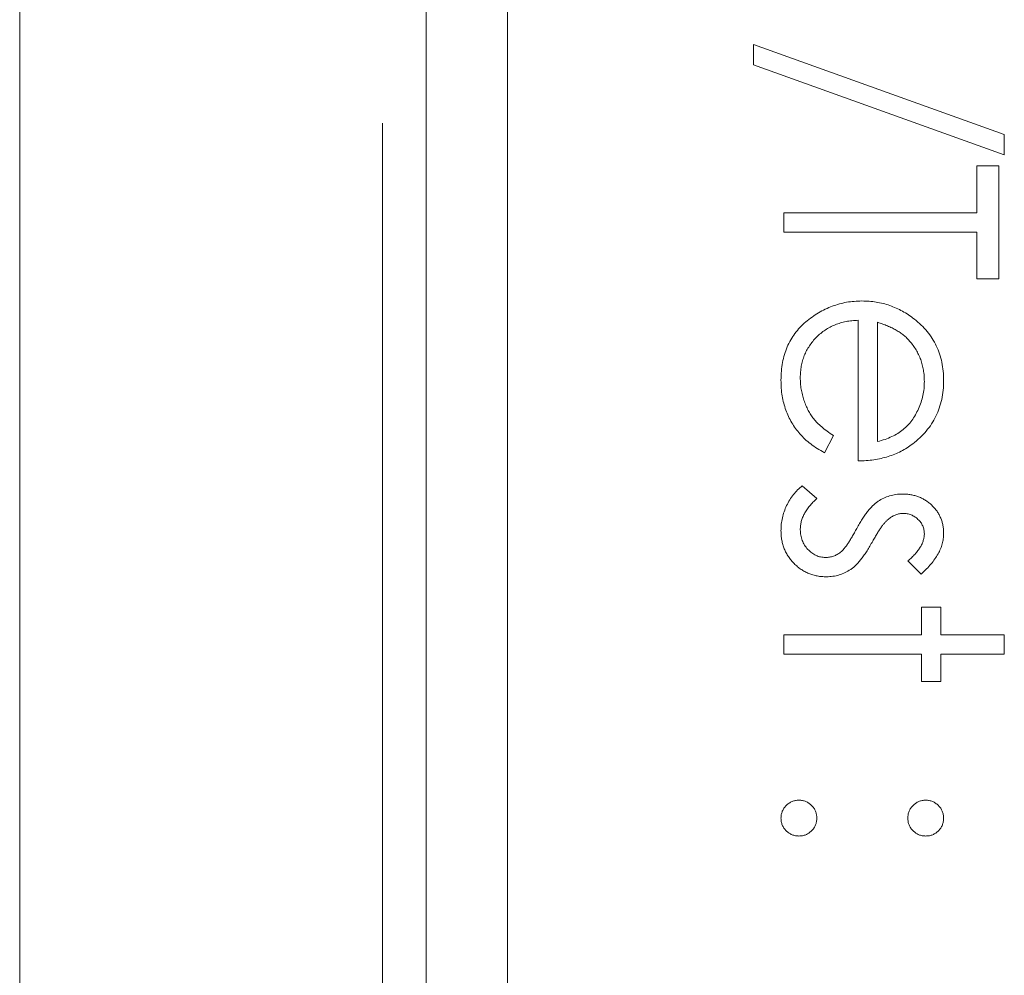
# Model space of a CAD drawing. Header units: millimetres. Extents: x 31 to 386, y -172 to 342.
# Tile 9 of 30: x 71 to 77, y 155 to 161. Entities that reach past the tile are written whole.
import ezdxf

# ---------------------------------------------------------------- set-up
doc = ezdxf.new("R2010")
doc.units = ezdxf.units.MM
doc.linetypes.add('PHANTOM', pattern=[12.7, 6.35, -1.27, 1.27, -1.27, 1.27, -1.27])

msp = doc.modelspace()

# ---------------------------------------------------------------- linework, layer by layer
at = {"color": 7, "linetype": 'Continuous', "lineweight": 15}
for p, q in [((70.785, 153.2111), (70.785, 203.342)), ((73.285, 136.3419), (73.285, 203.342)), ((73.785, 194.3419), (73.785, 138.3419)), ((75.2984, 160.8384), (75.2984, 160.9635)), ((75.2984, 160.9635), (76.8418, 160.4101)), ((76.8418, 160.2851), (75.2984, 160.8384)), ((76.8418, 160.4101), (76.8418, 160.2851)), ((76.6722, 160.2172), (76.8079, 160.2172)), ((76.6722, 159.9289), (76.6722, 160.2172)), ((76.8079, 160.2172), (76.8079, 159.5218)), ((75.485, 159.8102), (75.485, 159.9289)), ((75.485, 159.9289), (76.6722, 159.9289)), ((76.6722, 159.8102), (75.485, 159.8102)), ((76.6722, 159.5218), (76.6722, 159.8102)), ((76.8079, 159.5218), (76.6722, 159.5218)), ((75.9429, 158.4024), (75.9429, 159.2674)), ((76.0616, 159.255), (76.0616, 158.5212)), ((75.7903, 158.5588), (75.7349, 158.4533)), ((75.5989, 158.2498), (75.6885, 158.1711)), ((76.3311, 157.7071), (76.2482, 157.7876)), ((76.333, 157.5035), (76.4517, 157.5035)), ((76.333, 157.3339), (76.333, 157.5035)), ((76.4517, 157.5035), (76.4517, 157.3339)), ((75.485, 157.3339), (76.333, 157.3339)), ((75.485, 157.2152), (75.485, 157.3339)), ((76.4517, 157.3339), (76.8418, 157.3339)), ((76.8418, 157.3339), (76.8418, 157.2152)), ((76.333, 157.2152), (75.485, 157.2152)), ((76.333, 157.0456), (76.333, 157.2152)), ((76.4517, 157.2152), (76.4517, 157.0456)), ((76.8418, 157.2152), (76.4517, 157.2152)), ((76.4517, 157.0456), (76.333, 157.0456))]:
    msp.add_line(p, q, dxfattribs=at)
at = {"color": 8, "linetype": 'PHANTOM', "lineweight": 0}
msp.add_line((73.017, 128.7306), (73.017, 203.342), dxfattribs=at)
at = {"color": 7, "linetype": 'Continuous', "lineweight": 15}
for points, knots in [([(75.468, 158.8999), (75.4684, 158.9184), (75.4693, 158.9547), (75.4766, 159.0074), (75.4885, 159.0571), (75.5051, 159.1036), (75.5268, 159.147), (75.5533, 159.1873), (75.5843, 159.2246), (75.6202, 159.2579), (75.6586, 159.2878), (75.6987, 159.3143), (75.7403, 159.3364), (75.7831, 159.3543), (75.8269, 159.3689), (75.872, 159.379), (75.9185, 159.3848), (75.9499, 159.3857), (75.9657, 159.3862)], [0, 0, 0, 0, 0.071579, 0.139629, 0.204797, 0.268135, 0.329814, 0.391301, 0.453434, 0.516552, 0.579631, 0.641119, 0.701294, 0.76081, 0.819932, 0.87892, 0.938983, 1, 1, 1, 1]), ([(75.9657, 159.3862), (75.9806, 159.3858), (76.01, 159.385), (76.0536, 159.38), (76.0959, 159.3711), (76.1371, 159.3589), (76.177, 159.3432), (76.2156, 159.324), (76.253, 159.3013), (76.2766, 159.2837), (76.2885, 159.2749)], [0, 0, 0, 0, 0.128045, 0.253768, 0.377428, 0.500551, 0.623296, 0.746578, 0.872348, 1, 1, 1, 1]), ([(75.9429, 159.2674), (75.9302, 159.2668), (75.9051, 159.2657), (75.8685, 159.2604), (75.8336, 159.252), (75.8006, 159.2401), (75.7693, 159.2258), (75.7398, 159.2083), (75.7121, 159.1874), (75.6862, 159.164), (75.6631, 159.1381), (75.6425, 159.1108), (75.6252, 159.0817), (75.6111, 159.0511), (75.6001, 159.0191), (75.5926, 158.9856), (75.5876, 158.9506), (75.587, 158.9268), (75.5867, 158.9147)], [0, 0, 0, 0, 0.068385, 0.134476, 0.198391, 0.260753, 0.321829, 0.383037, 0.444653, 0.507398, 0.569825, 0.630778, 0.690929, 0.750945, 0.811049, 0.872331, 0.935004, 1, 1, 1, 1]), ([(76.2593, 159.14), (76.2536, 159.1463), (76.2421, 159.159), (76.2222, 159.1761), (76.2007, 159.1924), (76.1769, 159.2073), (76.151, 159.2209), (76.1231, 159.2337), (76.0932, 159.2452), (76.0724, 159.2517), (76.0616, 159.255)], [0, 0, 0, 0, 0.1099838, 0.2225805, 0.3384999, 0.4587086, 0.5855353, 0.7175177, 0.8546668, 1, 1, 1, 1]), ([(76.2885, 159.2749), (76.3028, 159.2629), (76.331, 159.2393), (76.368, 159.1994), (76.399, 159.1562), (76.4247, 159.1102), (76.4442, 159.0609), (76.4588, 159.009), (76.4669, 158.9539), (76.4681, 158.9162), (76.4687, 158.897)], [0, 0, 0, 0, 0.128835, 0.253589, 0.374643, 0.49534, 0.616325, 0.739759, 0.866842, 1, 1, 1, 1]), ([(76.35, 158.8909), (76.3497, 158.9027), (76.3493, 158.9261), (76.3449, 158.9606), (76.3378, 158.9938), (76.328, 159.0258), (76.3149, 159.0563), (76.2995, 159.0858), (76.2808, 159.1137), (76.2665, 159.1312), (76.2593, 159.14)], [0, 0, 0, 0, 0.131092, 0.259141, 0.384162, 0.505992, 0.629098, 0.750669, 0.874039, 1, 1, 1, 1]), ([(75.7349, 158.4533), (75.72, 158.4617), (75.691, 158.4781), (75.6511, 158.5062), (75.6153, 158.5357), (75.5844, 158.5679), (75.5574, 158.6017), (75.5339, 158.6376), (75.5138, 158.6755), (75.4969, 158.7155), (75.4839, 158.7579), (75.4747, 158.8029), (75.469, 158.8505), (75.4684, 158.8832), (75.468, 158.8999)], [0, 0, 0, 0, 0.09337, 0.181661, 0.265874, 0.346355, 0.4246, 0.501903, 0.579992, 0.658443, 0.738672, 0.821894, 0.908801, 1, 1, 1, 1]), ([(75.5867, 158.9147), (75.587, 158.9029), (75.5874, 158.8793), (75.5919, 158.8443), (75.599, 158.8099), (75.6088, 158.7761), (75.6208, 158.7438), (75.6352, 158.7138), (75.6511, 158.6863), (75.6693, 158.6605), (75.6916, 158.6356), (75.7194, 158.6108), (75.7524, 158.5842), (75.7771, 158.5676), (75.7903, 158.5588)], [0, 0, 0, 0, 0.0825923, 0.1638789, 0.2456587, 0.3277257, 0.40861, 0.4857491, 0.5591691, 0.6302685, 0.705306, 0.792065, 0.8897964, 1, 1, 1, 1]), ([(76.0616, 158.5212), (76.0774, 158.5255), (76.1077, 158.5339), (76.1497, 158.5514), (76.187, 158.571), (76.2193, 158.5943), (76.248, 158.6207), (76.2731, 158.6512), (76.2956, 158.6854), (76.3146, 158.7231), (76.3307, 158.763), (76.3415, 158.8048), (76.3489, 158.8475), (76.3496, 158.8763), (76.35, 158.8909)], [0, 0, 0, 0, 0.09624, 0.185231, 0.267501, 0.3444, 0.419595, 0.496891, 0.576638, 0.660268, 0.745387, 0.83004, 0.914474, 1, 1, 1, 1]), ([(76.4687, 158.897), (76.4682, 158.8771), (76.4672, 158.8382), (76.4579, 158.7815), (76.4431, 158.7279), (76.4223, 158.6773), (76.3954, 158.6298), (76.362, 158.5856), (76.3233, 158.5441), (76.2936, 158.5199), (76.2784, 158.5077)], [0, 0, 0, 0, 0.13204, 0.259033, 0.38188, 0.502258, 0.622752, 0.744743, 0.870109, 1, 1, 1, 1]), ([(76.2784, 158.5077), (76.267, 158.4993), (76.2442, 158.4826), (76.2071, 158.4617), (76.1683, 158.4436), (76.1271, 158.4291), (76.0841, 158.4174), (76.0389, 158.4089), (75.9916, 158.4039), (75.9594, 158.4029), (75.9429, 158.4024)], [0, 0, 0, 0, 0.118522, 0.236255, 0.356174, 0.47725, 0.60154, 0.729618, 0.862158, 1, 1, 1, 1]), ([(75.468, 157.9734), (75.4684, 157.9868), (75.4691, 158.0133), (75.4761, 158.0526), (75.487, 158.091), (75.502, 158.1281), (75.521, 158.1633), (75.5437, 158.1955), (75.5694, 158.2248), (75.5891, 158.2415), (75.5989, 158.2498)], [0, 0, 0, 0, 0.126743, 0.251724, 0.377219, 0.504694, 0.631458, 0.755401, 0.877701, 1, 1, 1, 1]), ([(75.6885, 158.1711), (75.6804, 158.1636), (75.6648, 158.1491), (75.6439, 158.126), (75.6265, 158.1024), (75.6119, 158.0786), (75.6006, 158.0544), (75.5927, 158.0297), (75.5876, 158.0047), (75.587, 157.9879), (75.5867, 157.9795)], [0, 0, 0, 0, 0.147476, 0.285904, 0.417172, 0.540501, 0.659238, 0.775006, 0.887229, 1, 1, 1, 1]), ([(75.9342, 157.988), (75.9397, 157.9978), (75.9503, 158.0169), (75.9669, 158.044), (75.9838, 158.0684), (76, 158.0907), (76.0164, 158.1104), (76.0331, 158.1274), (76.0492, 158.1424), (76.0607, 158.1507), (76.0661, 158.1547)], [0, 0, 0, 0, 0.157762, 0.30595, 0.443775, 0.572824, 0.692154, 0.802296, 0.905564, 1, 1, 1, 1]), ([(76.0661, 158.1547), (76.0772, 158.1615), (76.0992, 158.1752), (76.136, 158.1885), (76.1747, 158.1977), (76.2014, 158.1985), (76.2151, 158.1989)], [0, 0, 0, 0, 0.246252, 0.492591, 0.74057, 1, 1, 1, 1]), ([(76.2151, 158.1989), (76.224, 158.1987), (76.2415, 158.1983), (76.2672, 158.1952), (76.2916, 158.1894), (76.315, 158.1822), (76.3372, 158.1722), (76.3582, 158.1603), (76.3781, 158.1462), (76.3966, 158.13), (76.4135, 158.1122), (76.4281, 158.093), (76.4406, 158.0727), (76.4511, 158.0514), (76.4591, 158.0288), (76.4645, 158.0051), (76.4682, 157.9802), (76.4685, 157.9633), (76.4687, 157.9546)], [0, 0, 0, 0, 0.067978, 0.133044, 0.196507, 0.258613, 0.319728, 0.380873, 0.442636, 0.505079, 0.567881, 0.628814, 0.68891, 0.748765, 0.809386, 0.870884, 0.934037, 1, 1, 1, 1]), ([(76.1321, 158.0473), (76.1284, 158.0443), (76.1206, 158.0379), (76.1096, 158.0259), (76.0976, 158.0123), (76.0855, 157.9959), (76.0728, 157.9775), (76.0599, 157.9566), (76.0459, 157.9339), (76.0371, 157.9177), (76.0325, 157.9093)], [0, 0, 0, 0, 0.0834251, 0.1775598, 0.2839824, 0.4022167, 0.5335685, 0.676121, 0.8316494, 1, 1, 1, 1]), ([(76.2198, 158.0802), (76.2122, 158.0798), (76.1969, 158.0789), (76.1744, 158.0724), (76.1525, 158.062), (76.1391, 158.0523), (76.1321, 158.0473)], [0, 0, 0, 0, 0.2400399, 0.4794032, 0.7317567, 1, 1, 1, 1]), ([(76.35, 157.9546), (76.3496, 157.963), (76.3488, 157.9794), (76.3408, 158.003), (76.3285, 158.0249), (76.3111, 158.0439), (76.2912, 158.0599), (76.2689, 158.0717), (76.2449, 158.0788), (76.2283, 158.0797), (76.2198, 158.0802)], [0, 0, 0, 0, 0.1249585, 0.2459006, 0.369166, 0.4985108, 0.6285039, 0.7510283, 0.8737242, 1, 1, 1, 1]), ([(75.7473, 157.6901), (75.7378, 157.6904), (75.719, 157.6909), (75.6912, 157.6946), (75.6647, 157.701), (75.6391, 157.7098), (75.615, 157.7216), (75.5916, 157.7354), (75.5695, 157.752), (75.5488, 157.7709), (75.5299, 157.7916), (75.5132, 157.8137), (75.4994, 157.8373), (75.488, 157.862), (75.4789, 157.8881), (75.4726, 157.9155), (75.4688, 157.9441), (75.4683, 157.9635), (75.468, 157.9734)], [0, 0, 0, 0, 0.064548, 0.127199, 0.188597, 0.24864, 0.309525, 0.370037, 0.431889, 0.495704, 0.559519, 0.621372, 0.682397, 0.743568, 0.805498, 0.86864, 0.933066, 1, 1, 1, 1]), ([(75.5867, 157.9795), (75.5873, 157.968), (75.5883, 157.9456), (75.5975, 157.9136), (75.6119, 157.884), (75.6323, 157.8583), (75.6561, 157.8364), (75.6829, 157.8205), (75.7119, 157.8106), (75.7321, 157.8094), (75.7423, 157.8088)], [0, 0, 0, 0, 0.134042, 0.261896, 0.387836, 0.517686, 0.644509, 0.764718, 0.880291, 1, 1, 1, 1]), ([(75.8345, 157.8414), (75.8379, 157.8445), (75.8454, 157.8511), (75.8561, 157.8632), (75.8677, 157.8777), (75.8799, 157.8947), (75.8926, 157.9144), (75.9057, 157.9367), (75.9199, 157.9614), (75.9293, 157.9789), (75.9342, 157.988)], [0, 0, 0, 0, 0.0768751, 0.1674617, 0.27227, 0.3895508, 0.5208014, 0.6662633, 0.8255449, 1, 1, 1, 1]), ([(76.0325, 157.9093), (76.0267, 157.899), (76.0156, 157.8791), (75.9983, 157.8509), (75.9811, 157.8253), (75.9643, 157.802), (75.9472, 157.7816), (75.9306, 157.7635), (75.914, 157.748), (75.9024, 157.7393), (75.8968, 157.7352)], [0, 0, 0, 0, 0.1589891, 0.3071146, 0.4462132, 0.5748761, 0.6941521, 0.8045812, 0.9065933, 1, 1, 1, 1]), ([(76.2482, 157.7876), (76.2563, 157.7946), (76.2718, 157.808), (76.2925, 157.8292), (76.31, 157.8504), (76.3247, 157.8712), (76.3358, 157.8922), (76.344, 157.9131), (76.349, 157.9339), (76.3496, 157.9478), (76.35, 157.9546)], [0, 0, 0, 0, 0.158223, 0.305036, 0.441309, 0.565963, 0.683525, 0.793334, 0.898518, 1, 1, 1, 1]), ([(76.4687, 157.9546), (76.4683, 157.9443), (76.4674, 157.9236), (76.4607, 157.8924), (76.4497, 157.8613), (76.4345, 157.8302), (76.4148, 157.7993), (76.391, 157.7683), (76.3633, 157.7369), (76.3421, 157.7172), (76.3311, 157.7071)], [0, 0, 0, 0, 0.105714, 0.213412, 0.326127, 0.444452, 0.569061, 0.702712, 0.846318, 1, 1, 1, 1]), ([(75.7423, 157.8088), (75.7507, 157.8092), (75.7674, 157.8101), (75.7915, 157.8164), (75.8143, 157.8265), (75.8277, 157.8364), (75.8345, 157.8414)], [0, 0, 0, 0, 0.253475, 0.500453, 0.745578, 1, 1, 1, 1]), ([(75.8968, 157.7352), (75.8856, 157.7283), (75.8633, 157.7146), (75.8265, 157.7002), (75.7875, 157.6919), (75.7609, 157.6907), (75.7473, 157.6901)], [0, 0, 0, 0, 0.248839, 0.495235, 0.743336, 1, 1, 1, 1]), ([(75.468, 156.2061), (75.4684, 156.2134), (75.4692, 156.2279), (75.4757, 156.2486), (75.4858, 156.2676), (75.4999, 156.2845), (75.5169, 156.2984), (75.5359, 156.3088), (75.5566, 156.3151), (75.571, 156.3159), (75.5783, 156.3163)], [0, 0, 0, 0, 0.1277566, 0.2494144, 0.3727965, 0.5001113, 0.6286099, 0.7506434, 0.8737684, 1, 1, 1, 1]), ([(75.5783, 156.3163), (75.5857, 156.3159), (75.6003, 156.3151), (75.6212, 156.3088), (75.6401, 156.2984), (75.6569, 156.2844), (75.671, 156.2676), (75.6812, 156.2486), (75.6873, 156.2278), (75.6881, 156.2134), (75.6885, 156.2061)], [0, 0, 0, 0, 0.129097, 0.252046, 0.373905, 0.5010378, 0.6281707, 0.7513765, 0.872426, 1, 1, 1, 1]), ([(76.2482, 156.2061), (76.2486, 156.2134), (76.2494, 156.2278), (76.2555, 156.2486), (76.2657, 156.2676), (76.2798, 156.2844), (76.2966, 156.2984), (76.3155, 156.3088), (76.3364, 156.3151), (76.351, 156.3159), (76.3584, 156.3163)], [0, 0, 0, 0, 0.127574, 0.2486235, 0.3718293, 0.4989622, 0.626095, 0.747954, 0.870903, 1, 1, 1, 1]), ([(76.3584, 156.3163), (76.3657, 156.3159), (76.3801, 156.3151), (76.4008, 156.3088), (76.4198, 156.2984), (76.4365, 156.2844), (76.4509, 156.2677), (76.461, 156.2485), (76.4675, 156.2279), (76.4683, 156.2134), (76.4687, 156.2061)], [0, 0, 0, 0, 0.126257, 0.2494068, 0.3714648, 0.4988052, 0.6271285, 0.7505355, 0.8722177, 1, 1, 1, 1]), ([(75.5783, 156.0958), (75.571, 156.0963), (75.5566, 156.0972), (75.5357, 156.1029), (75.517, 156.1139), (75.4999, 156.1276), (75.4859, 156.1445), (75.4755, 156.1634), (75.4692, 156.1842), (75.4684, 156.1987), (75.468, 156.2061)], [0, 0, 0, 0, 0.126178, 0.248821, 0.37154, 0.499984, 0.627244, 0.749226, 0.872298, 1, 1, 1, 1]), ([(75.6885, 156.2061), (75.6881, 156.1987), (75.6872, 156.1843), (75.6813, 156.1634), (75.6709, 156.1445), (75.6569, 156.1276), (75.64, 156.1138), (75.6213, 156.1029), (75.6002, 156.0971), (75.5857, 156.0963), (75.5783, 156.0958)], [0, 0, 0, 0, 0.127519, 0.249986, 0.371792, 0.49887, 0.625948, 0.748492, 0.870959, 1, 1, 1, 1]), ([(76.3584, 156.0958), (76.351, 156.0963), (76.3365, 156.0971), (76.3154, 156.1029), (76.2967, 156.1138), (76.2798, 156.1276), (76.2658, 156.1445), (76.2554, 156.1634), (76.2495, 156.1843), (76.2486, 156.1987), (76.2482, 156.2061)], [0, 0, 0, 0, 0.129041, 0.251508, 0.374052, 0.50113, 0.628208, 0.750014, 0.872481, 1, 1, 1, 1]), ([(76.4687, 156.2061), (76.4682, 156.1987), (76.4674, 156.1843), (76.4615, 156.1634), (76.451, 156.1445), (76.4371, 156.1276), (76.4202, 156.1138), (76.4015, 156.1029), (76.3804, 156.0971), (76.3659, 156.0963), (76.3584, 156.0958)], [0, 0, 0, 0, 0.127519, 0.249986, 0.371792, 0.49887, 0.625948, 0.748492, 0.870959, 1, 1, 1, 1])]:
    msp.add_open_spline(points, degree=3, knots=knots, dxfattribs=at)

doc.saveas('drawing.dxf')
